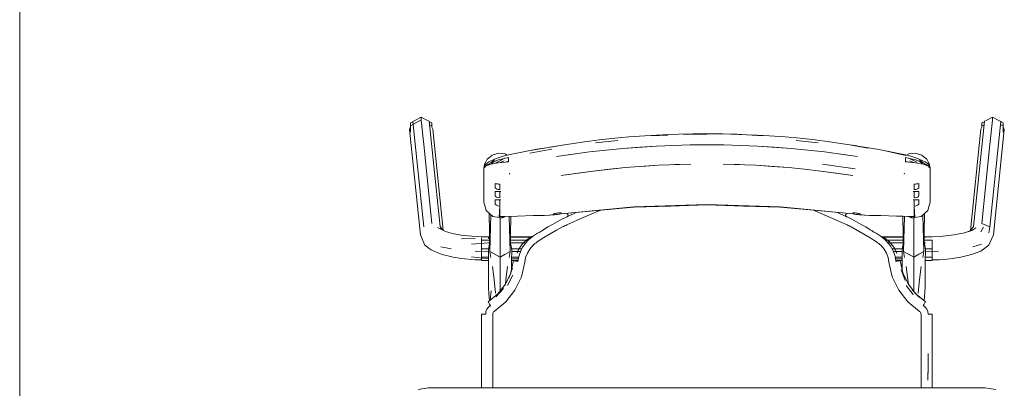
# Model space of a CAD drawing. Header units: millimetres. Extents: x 321 to 585, y -277 to 9.
# Tile 89 of 256: x 387.177 to 388.924, y -208.257 to -207.603. Entities that reach past the tile are written whole.
import ezdxf

# ---------------------------------------------------------------- set-up
doc = ezdxf.new("R2010")
doc.units = ezdxf.units.MM
doc.header["$MEASUREMENT"] = 0
doc.layers.add('IFC-Elemento de mobília-Contorno', color=152, linetype='Continuous', lineweight=5)
doc.layers.add('IFC-Viga-Contorno', color=66, linetype='Continuous', lineweight=5)

msp = doc.modelspace()

# ---------------------------------------------------------------- linework, layer by layer
at = {"layer": 'IFC-Elemento de mobília-Contorno', "color": 7, "lineweight": 5}
for p, q in [((387.8707, -207.7911), (387.8896, -207.7806)), ((387.8707, -207.7859), (387.8745, -207.7839)), ((387.8707, -207.7911), (387.8707, -207.7859)), ((387.8707, -207.802), (387.8707, -207.7911)), ((387.8745, -207.7839), (387.8748, -207.7831)), ((387.8748, -207.7831), (387.8785, -207.7816)), ((387.8748, -207.7831), (387.8941, -207.97)), ((387.8785, -207.7816), (387.8896, -207.7754)), ((387.8896, -207.7806), (387.8896, -207.7754)), ((387.8896, -207.7754), (387.9006, -207.7816)), ((387.8896, -207.7806), (387.8898, -207.7807)), ((387.8898, -207.7807), (387.8942, -207.8239)), ((387.9006, -207.7816), (387.904, -207.7829)), ((387.904, -207.7829), (387.9234, -207.9698)), ((387.904, -207.7829), (387.9043, -207.7837)), ((387.9043, -207.7837), (387.9084, -207.7859)), ((387.9047, -207.789), (387.9084, -207.7911)), ((387.9084, -207.7932), (387.9084, -207.7859)), ((387.9084, -207.7911), (387.9084, -207.7859)), ((387.9084, -207.7932), (387.9084, -207.7911)), ((388.8694, -207.9698), (388.8888, -207.7829)), ((388.8844, -207.7859), (388.8885, -207.7837)), ((388.8844, -207.7911), (388.8844, -207.7859)), ((388.8844, -207.7911), (388.8882, -207.789)), ((388.8844, -207.7932), (388.8844, -207.7911)), ((388.8885, -207.7837), (388.8888, -207.7829)), ((388.8888, -207.7829), (388.8922, -207.7816)), ((388.8922, -207.7816), (388.9033, -207.7754)), ((388.8986, -207.8239), (388.9031, -207.7807)), ((388.8987, -207.97), (388.9181, -207.7831)), ((388.9031, -207.7807), (388.9033, -207.7806)), ((388.9033, -207.7806), (388.9033, -207.7754)), ((388.9033, -207.7754), (388.9143, -207.7816)), ((388.9143, -207.7816), (388.9181, -207.7831)), ((388.9175, -207.7886), (388.9221, -207.7911)), ((388.9181, -207.7831), (388.9184, -207.7839)), ((388.9184, -207.7839), (388.9221, -207.7859)), ((388.9221, -207.7926), (388.9221, -207.7859)), ((388.9221, -207.7911), (388.9221, -207.7859)), ((388.9221, -207.802), (388.9221, -207.7911)), ((387.8687, -207.7973), (387.8707, -207.7926)), ((387.8687, -207.7973), (387.8881, -207.9842)), ((387.9084, -207.7932), (387.9101, -207.7971)), ((387.9101, -207.7971), (387.9286, -207.9761)), ((388.258, -207.8107), (388.2863, -207.8086)), ((388.2863, -207.8086), (388.3277, -207.8062)), ((388.2975, -207.8085), (388.3271, -207.8076)), ((388.3277, -207.8062), (388.3467, -207.8057)), ((388.3467, -207.8057), (388.3715, -207.805)), ((388.3545, -207.8057), (388.3966, -207.8057)), ((388.3715, -207.805), (388.3966, -207.8049)), ((388.3966, -207.8049), (388.4248, -207.8051)), ((388.4248, -207.8051), (388.4504, -207.8057)), ((388.4387, -207.8057), (388.4675, -207.8067)), ((388.4504, -207.8057), (388.4675, -207.8067)), ((388.4675, -207.8067), (388.4957, -207.8085)), ((388.4751, -207.8072), (388.5069, -207.8086)), ((388.5069, -207.8086), (388.5352, -207.8107)), ((388.8642, -207.9764), (388.8827, -207.7971)), ((388.8827, -207.7971), (388.8844, -207.7932)), ((388.9048, -207.9842), (388.9241, -207.7973)), ((388.9221, -207.7926), (388.9241, -207.7973)), ((387.8942, -207.8239), (387.8991, -207.8706)), ((388.1117, -207.8298), (388.1404, -207.8253)), ((388.1179, -207.8288), (388.1517, -207.8232)), ((388.1517, -207.8232), (388.1795, -207.8191)), ((388.1795, -207.8191), (388.2061, -207.8157)), ((388.1991, -207.8212), (388.2384, -207.817)), ((388.2061, -207.8157), (388.2329, -207.8128)), ((388.2329, -207.8128), (388.258, -207.8107)), ((388.307, -207.8268), (388.3667, -207.8247)), ((388.307, -207.8268), (388.3369, -207.8257)), ((388.3369, -207.8257), (388.3667, -207.8247)), ((388.3667, -207.8247), (388.4265, -207.8247)), ((388.4265, -207.8247), (388.4862, -207.8268)), ((388.4265, -207.8247), (388.4564, -207.8257)), ((388.4564, -207.8257), (388.4862, -207.8268)), ((388.5352, -207.8107), (388.5619, -207.813)), ((388.5548, -207.817), (388.5941, -207.8212)), ((388.5619, -207.813), (388.5886, -207.8159)), ((388.5886, -207.8159), (388.6138, -207.8191)), ((388.6138, -207.8191), (388.6416, -207.8232)), ((388.6416, -207.8232), (388.6628, -207.8267)), ((388.6529, -207.8253), (388.6825, -207.8307)), ((388.6529, -207.8253), (388.6839, -207.8297)), ((388.8938, -207.8706), (388.8986, -207.8239)), ((388.0111, -207.8465), (388.0156, -207.8427)), ((388.0156, -207.8427), (388.0213, -207.841)), ((388.0213, -207.841), (388.027, -207.8394)), ((388.027, -207.8394), (388.0328, -207.8401)), ((388.0328, -207.8401), (388.0387, -207.8408)), ((388.0351, -207.8448), (388.0442, -207.8425)), ((388.0387, -207.8408), (388.0424, -207.8429)), ((388.0442, -207.8425), (388.0711, -207.837)), ((388.0711, -207.837), (388.0949, -207.8324)), ((388.0826, -207.8393), (388.1212, -207.8324)), ((388.0832, -207.8349), (388.1117, -207.8298)), ((388.0949, -207.8324), (388.1117, -207.8298)), ((388.1295, -207.8454), (388.1883, -207.8371)), ((388.1295, -207.8454), (388.1594, -207.8412)), ((388.1594, -207.8412), (388.1883, -207.8371)), ((388.1883, -207.8371), (388.2475, -207.8309)), ((388.1883, -207.8371), (388.2179, -207.834)), ((388.2179, -207.834), (388.2475, -207.8309)), ((388.2475, -207.8309), (388.307, -207.8268)), ((388.2475, -207.8309), (388.2772, -207.8288)), ((388.2772, -207.8288), (388.307, -207.8268)), ((388.4862, -207.8268), (388.5458, -207.8309)), ((388.4862, -207.8268), (388.516, -207.8288)), ((388.516, -207.8288), (388.5458, -207.8309)), ((388.5458, -207.8309), (388.605, -207.8371)), ((388.5458, -207.8309), (388.5754, -207.834)), ((388.5754, -207.834), (388.605, -207.8371)), ((388.605, -207.8371), (388.6637, -207.8454)), ((388.605, -207.8371), (388.6338, -207.8412)), ((388.6338, -207.8412), (388.6637, -207.8454)), ((388.6839, -207.8297), (388.7015, -207.8331)), ((388.7015, -207.8331), (388.7253, -207.8375)), ((388.7101, -207.8349), (388.7492, -207.8433)), ((388.7253, -207.8375), (388.749, -207.8425)), ((388.749, -207.8425), (388.7581, -207.8448)), ((388.7508, -207.8429), (388.7545, -207.8408)), ((388.7545, -207.8408), (388.7604, -207.8401)), ((388.7604, -207.8401), (388.7663, -207.8394)), ((388.7663, -207.8394), (388.772, -207.8411)), ((388.772, -207.8411), (388.7776, -207.8427)), ((388.7776, -207.8427), (388.7822, -207.8465)), ((388.0006, -207.8662), (388.0018, -207.8591)), ((388.0006, -207.8662), (388.0036, -207.8593)), ((388.0018, -207.8591), (388.0042, -207.8547)), ((388.0036, -207.8593), (388.0097, -207.8547)), ((388.0038, -207.8617), (388.013, -207.8565)), ((388.0038, -207.8624), (388.0129, -207.859)), ((388.0042, -207.8547), (388.0066, -207.8503)), ((388.005, -207.861), (388.008, -207.8608)), ((388.0066, -207.8503), (388.0111, -207.8465)), ((388.0093, -207.8603), (388.0108, -207.858)), ((388.0097, -207.8547), (388.0199, -207.8498)), ((388.0129, -207.859), (388.0269, -207.8564)), ((388.013, -207.8565), (388.0195, -207.8514)), ((388.013, -207.8565), (388.0268, -207.8515)), ((388.0137, -207.8588), (388.0145, -207.8578)), ((388.0145, -207.8578), (388.0184, -207.8546)), ((388.0199, -207.8498), (388.028, -207.8471)), ((388.0222, -207.8572), (388.0244, -207.8552)), ((388.0244, -207.8552), (388.0313, -207.852)), ((388.0268, -207.8515), (388.0443, -207.847)), ((388.0269, -207.8564), (388.0443, -207.8548)), ((388.028, -207.8471), (388.0351, -207.8448)), ((388.0299, -207.8561), (388.037, -207.8532)), ((388.0313, -207.852), (388.0382, -207.8486)), ((388.0407, -207.8551), (388.0443, -207.8541)), ((388.0428, -207.8545), (388.0436, -207.8548)), ((388.0443, -207.849), (388.0443, -207.847)), ((388.0443, -207.8509), (388.0443, -207.849)), ((388.0443, -207.8528), (388.0443, -207.8509)), ((388.0443, -207.8548), (388.0443, -207.8528)), ((388.2522, -207.865), (388.3098, -207.8609)), ((388.281, -207.8629), (388.3098, -207.8609)), ((388.3098, -207.8609), (388.3677, -207.8588)), ((388.3387, -207.8598), (388.3677, -207.8588)), ((388.4256, -207.8588), (388.4834, -207.8609)), ((388.4256, -207.8588), (388.4545, -207.8598)), ((388.4834, -207.8609), (388.5411, -207.865)), ((388.4834, -207.8609), (388.5122, -207.8629)), ((388.6018, -207.8591), (388.6302, -207.8631)), ((388.6018, -207.8591), (388.63, -207.8631)), ((388.7489, -207.849), (388.7489, -207.847)), ((388.7489, -207.847), (388.7665, -207.8515)), ((388.7489, -207.8509), (388.7489, -207.849)), ((388.7489, -207.8528), (388.7489, -207.8509)), ((388.7489, -207.8548), (388.7489, -207.8528)), ((388.7489, -207.8541), (388.7525, -207.8551)), ((388.7489, -207.8548), (388.7663, -207.8564)), ((388.7493, -207.8548), (388.7502, -207.8544)), ((388.755, -207.8486), (388.7619, -207.8521)), ((388.7562, -207.8531), (388.7633, -207.8561)), ((388.7581, -207.8448), (388.7652, -207.8471)), ((388.7619, -207.8521), (388.7689, -207.8552)), ((388.7652, -207.8471), (388.7733, -207.8498)), ((388.7663, -207.8564), (388.7804, -207.859)), ((388.7665, -207.8515), (388.7802, -207.8565)), ((388.7733, -207.8498), (388.7835, -207.8547)), ((388.7737, -207.8514), (388.7802, -207.8565)), ((388.7742, -207.8543), (388.7785, -207.8578)), ((388.7785, -207.8578), (388.7792, -207.8588)), ((388.7802, -207.8565), (388.7895, -207.8617)), ((388.7804, -207.859), (388.7895, -207.8624)), ((388.7822, -207.8465), (388.7867, -207.8503)), ((388.7822, -207.858), (388.7835, -207.8601)), ((388.7835, -207.8547), (388.7894, -207.8591)), ((388.7854, -207.8609), (388.7882, -207.861)), ((388.7867, -207.8503), (388.789, -207.8546)), ((388.789, -207.8546), (388.7914, -207.8589)), ((388.7894, -207.8591), (388.7926, -207.8661)), ((388.7914, -207.8589), (388.7926, -207.8661)), ((387.8991, -207.8706), (387.9039, -207.9173)), ((388.0006, -207.8662), (388.0038, -207.8617)), ((388.0006, -207.8662), (388.0023, -207.8641)), ((388.0006, -207.8812), (388.0006, -207.8662)), ((388.0023, -207.8641), (388.0038, -207.8624)), ((388.0461, -207.8747), (388.0463, -207.8757)), ((388.0461, -207.8747), (388.0466, -207.8769)), ((388.0463, -207.8757), (388.0466, -207.8769)), ((388.138, -207.8792), (388.1948, -207.8711)), ((388.138, -207.8792), (388.1672, -207.8751)), ((388.1672, -207.8751), (388.1948, -207.8711)), ((388.1948, -207.8711), (388.2522, -207.865)), ((388.1948, -207.8711), (388.2235, -207.868)), ((388.2235, -207.868), (388.2522, -207.865)), ((388.5122, -207.8629), (388.5411, -207.865)), ((388.5411, -207.865), (388.5697, -207.8681)), ((388.5697, -207.8681), (388.5984, -207.8711)), ((388.5984, -207.8711), (388.6553, -207.8792)), ((388.5984, -207.8711), (388.626, -207.8751)), ((388.626, -207.8751), (388.6553, -207.8792)), ((388.63, -207.8631), (388.6597, -207.8673)), ((388.6302, -207.8631), (388.6597, -207.8673)), ((388.7467, -207.8769), (388.7471, -207.8747)), ((388.7467, -207.8769), (388.7469, -207.8757)), ((388.7469, -207.8757), (388.7471, -207.8747)), ((388.7895, -207.8617), (388.7926, -207.8661)), ((388.7895, -207.8624), (388.7909, -207.8641)), ((388.7909, -207.8641), (388.7926, -207.8661)), ((388.7926, -207.8812), (388.7926, -207.8661)), ((388.8889, -207.9173), (388.8938, -207.8706)), ((388.0006, -207.8962), (388.0006, -207.8812)), ((388.0206, -207.893), (388.0227, -207.8936)), ((388.0206, -207.8949), (388.0206, -207.893)), ((388.0206, -207.8969), (388.0206, -207.8949)), ((388.0227, -207.8936), (388.0248, -207.894)), ((388.0248, -207.894), (388.0269, -207.8943)), ((388.0269, -207.8943), (388.0291, -207.8944)), ((388.0291, -207.8968), (388.0291, -207.8944)), ((388.7641, -207.8944), (388.7663, -207.8943)), ((388.7641, -207.8968), (388.7641, -207.8944)), ((388.7663, -207.8943), (388.7684, -207.894)), ((388.7684, -207.894), (388.7705, -207.8936)), ((388.7705, -207.8936), (388.7726, -207.893)), ((388.7726, -207.8949), (388.7726, -207.893)), ((388.7726, -207.8969), (388.7726, -207.8949)), ((388.7926, -207.8962), (388.7926, -207.8812)), ((388.0006, -207.9113), (388.0006, -207.8962)), ((388.0006, -207.9263), (388.0006, -207.9113)), ((388.0206, -207.8988), (388.0206, -207.8969)), ((388.0206, -207.9007), (388.0206, -207.8988)), ((388.0206, -207.9007), (388.0212, -207.9016)), ((388.0206, -207.9082), (388.0212, -207.9077)), ((388.0206, -207.91), (388.0206, -207.9082)), ((388.0206, -207.9117), (388.0206, -207.91)), ((388.0206, -207.9135), (388.0206, -207.9117)), ((388.0206, -207.9153), (388.0206, -207.9135)), ((388.0212, -207.9016), (388.023, -207.9027)), ((388.0212, -207.9077), (388.023, -207.9075)), ((388.023, -207.9027), (388.0257, -207.9036)), ((388.023, -207.9075), (388.0257, -207.9075)), ((388.0257, -207.9036), (388.0291, -207.9041)), ((388.0257, -207.9075), (388.0291, -207.9075)), ((388.0291, -207.8992), (388.0291, -207.8968)), ((388.0291, -207.9017), (388.0291, -207.8992)), ((388.0291, -207.9041), (388.0291, -207.9017)), ((388.0291, -207.9103), (388.0291, -207.9075)), ((388.0291, -207.9131), (388.0291, -207.9103)), ((388.0291, -207.9159), (388.0291, -207.9131)), ((388.0294, -207.9075), (388.0306, -207.9075)), ((388.0294, -207.9075), (388.0306, -207.9075)), ((388.0299, -207.9075), (388.0306, -207.9075)), ((388.0302, -207.9075), (388.0306, -207.9075)), ((388.7626, -207.9075), (388.7634, -207.9075)), ((388.7626, -207.9075), (388.763, -207.9075)), ((388.7626, -207.9075), (388.7638, -207.9075)), ((388.7626, -207.9075), (388.7634, -207.9075)), ((388.7641, -207.8992), (388.7641, -207.8968)), ((388.7641, -207.9017), (388.7641, -207.8992)), ((388.7641, -207.9041), (388.7641, -207.9017)), ((388.7641, -207.9041), (388.7675, -207.9036)), ((388.7641, -207.9103), (388.7641, -207.9075)), ((388.7641, -207.9075), (388.7675, -207.9075)), ((388.7641, -207.9131), (388.7641, -207.9103)), ((388.7641, -207.9159), (388.7641, -207.9131)), ((388.7675, -207.9036), (388.7702, -207.9027)), ((388.7675, -207.9075), (388.7702, -207.9075)), ((388.7702, -207.9027), (388.772, -207.9016)), ((388.7702, -207.9075), (388.772, -207.9077)), ((388.772, -207.9016), (388.7726, -207.9007)), ((388.772, -207.9077), (388.7726, -207.9082)), ((388.7726, -207.8988), (388.7726, -207.8969)), ((388.7726, -207.9007), (388.7726, -207.8988)), ((388.7726, -207.91), (388.7726, -207.9082)), ((388.7726, -207.9117), (388.7726, -207.91)), ((388.7726, -207.9135), (388.7726, -207.9117)), ((388.7726, -207.9153), (388.7726, -207.9135)), ((388.7926, -207.9112), (388.7926, -207.8962)), ((388.7926, -207.9263), (388.7926, -207.9112)), ((387.9039, -207.9173), (387.9087, -207.9641)), ((388.0006, -207.9263), (388.0031, -207.9349)), ((388.0206, -207.9153), (388.0212, -207.9162)), ((388.0206, -207.9228), (388.0212, -207.9222)), ((388.0206, -207.9245), (388.0206, -207.9228)), ((388.0206, -207.9263), (388.0206, -207.9245)), ((388.0206, -207.9281), (388.0206, -207.9263)), ((388.0206, -207.9298), (388.0206, -207.9281)), ((388.0206, -207.9298), (388.0212, -207.9307)), ((388.0212, -207.9162), (388.023, -207.9173)), ((388.0212, -207.9222), (388.023, -207.9221)), ((388.0212, -207.9307), (388.023, -207.9318)), ((388.023, -207.9173), (388.0257, -207.9182)), ((388.023, -207.9221), (388.0257, -207.9221)), ((388.0257, -207.9182), (388.0291, -207.9187)), ((388.0257, -207.9221), (388.0291, -207.9221)), ((388.0291, -207.9187), (388.0291, -207.9159)), ((388.0291, -207.9249), (388.0291, -207.9221)), ((388.0291, -207.9276), (388.0291, -207.9249)), ((388.0291, -207.9304), (388.0291, -207.9276)), ((388.0291, -207.9332), (388.0291, -207.9304)), ((388.0295, -207.922), (388.0295, -207.922)), ((388.0299, -207.922), (388.0306, -207.922)), ((388.0299, -207.922), (388.0306, -207.922)), ((388.0302, -207.922), (388.0306, -207.922)), ((388.267, -207.9348), (388.3966, -207.9307)), ((388.3966, -207.9307), (388.5262, -207.9348)), ((388.7626, -207.922), (388.763, -207.922)), ((388.7626, -207.922), (388.7634, -207.922)), ((388.7626, -207.922), (388.7634, -207.922)), ((388.7641, -207.9187), (388.7641, -207.9159)), ((388.7641, -207.9187), (388.7675, -207.9182)), ((388.7641, -207.9249), (388.7641, -207.9221)), ((388.7641, -207.9221), (388.7675, -207.9221)), ((388.7641, -207.9276), (388.7641, -207.9249)), ((388.7641, -207.9304), (388.7641, -207.9276)), ((388.7641, -207.9332), (388.7641, -207.9304)), ((388.7675, -207.9182), (388.7702, -207.9173)), ((388.7675, -207.9221), (388.7702, -207.9221)), ((388.7702, -207.9173), (388.772, -207.9162)), ((388.7702, -207.9221), (388.772, -207.9222)), ((388.7702, -207.9318), (388.772, -207.9307)), ((388.772, -207.9162), (388.7726, -207.9153)), ((388.772, -207.9222), (388.7726, -207.9228)), ((388.772, -207.9307), (388.7726, -207.9298)), ((388.7726, -207.9245), (388.7726, -207.9228)), ((388.7726, -207.9263), (388.7726, -207.9245)), ((388.7726, -207.9281), (388.7726, -207.9263)), ((388.7726, -207.9298), (388.7726, -207.9281)), ((388.7901, -207.9349), (388.7926, -207.9263)), ((388.8841, -207.9641), (388.8889, -207.9173)), ((388.0031, -207.9349), (388.0049, -207.9411)), ((388.0049, -207.9411), (388.0107, -207.9463)), ((388.0102, -207.9458), (388.0115, -208.0138)), ((388.0107, -207.9463), (388.0165, -207.9515)), ((388.0115, -208.0138), (388.0131, -207.9485)), ((388.023, -207.9318), (388.0257, -207.9328)), ((388.0257, -207.9328), (388.0291, -207.9332)), ((388.0281, -207.9536), (388.0291, -207.9332)), ((388.0291, -207.9516), (388.0291, -207.9332)), ((388.108, -207.9501), (388.1265, -207.9486)), ((388.1164, -207.9492), (388.1246, -207.9482)), ((388.1164, -207.9492), (388.1247, -207.9484)), ((388.1246, -207.9476), (388.125, -207.9471)), ((388.1246, -207.9477), (388.1246, -207.9476)), ((388.1246, -207.9479), (388.1246, -207.9477)), ((388.1246, -207.948), (388.1246, -207.9479)), ((388.1246, -207.9482), (388.1246, -207.948)), ((388.1247, -207.9484), (388.1253, -207.9486)), ((388.125, -207.9471), (388.1261, -207.9467)), ((388.1253, -207.9486), (388.1265, -207.9486)), ((388.1261, -207.9467), (388.1277, -207.9462)), ((388.1265, -207.9486), (388.1279, -207.9484)), ((388.1277, -207.9462), (388.1296, -207.946)), ((388.1279, -207.9484), (388.1296, -207.9483)), ((388.1296, -207.946), (388.1317, -207.9457)), ((388.1296, -207.9483), (388.1317, -207.948)), ((388.1317, -207.9457), (388.1338, -207.9455)), ((388.1317, -207.948), (388.1338, -207.9478)), ((388.1338, -207.9455), (388.1359, -207.9452)), ((388.1338, -207.9478), (388.1358, -207.9475)), ((388.1358, -207.9475), (388.1379, -207.9473)), ((388.1359, -207.9452), (388.138, -207.945)), ((388.1374, -207.945), (388.1379, -207.9473)), ((388.1374, -207.945), (388.1379, -207.9473)), ((388.1379, -207.9473), (388.2024, -207.9412)), ((388.138, -207.9468), (388.267, -207.9348)), ((388.138, -207.9454), (388.138, -207.945)), ((388.138, -207.9459), (388.138, -207.9454)), ((388.138, -207.9464), (388.138, -207.9459)), ((388.138, -207.9468), (388.138, -207.9464)), ((388.1483, -207.9463), (388.1485, -207.9469)), ((388.1485, -207.9469), (388.1497, -207.9493)), ((388.1487, -207.9463), (388.1497, -207.9483)), ((388.1497, -207.9483), (388.151, -207.9509)), ((388.151, -207.9509), (388.1645, -207.9448)), ((388.151, -207.9509), (388.1645, -207.9448)), ((388.1772, -207.9537), (388.2066, -207.9409)), ((388.2024, -207.9412), (388.267, -207.9352)), ((388.2066, -207.9409), (388.2069, -207.9408)), ((388.267, -207.9352), (388.3318, -207.9332)), ((388.3318, -207.9332), (388.3966, -207.9312)), ((388.3966, -207.9312), (388.4614, -207.9332)), ((388.4614, -207.9332), (388.5262, -207.9352)), ((388.5262, -207.9348), (388.6553, -207.9468)), ((388.5262, -207.9352), (388.6051, -207.9426)), ((388.5858, -207.9408), (388.6451, -207.9666)), ((388.6051, -207.9426), (388.6553, -207.9473)), ((388.6282, -207.9447), (388.6418, -207.9509)), ((388.6282, -207.9447), (388.6418, -207.9509)), ((388.6418, -207.9509), (388.6431, -207.9483)), ((388.6431, -207.9483), (388.6442, -207.9462)), ((388.6431, -207.9493), (388.6443, -207.9469)), ((388.6443, -207.9469), (388.6446, -207.9463)), ((388.6553, -207.9454), (388.6553, -207.945)), ((388.6553, -207.945), (388.6574, -207.9452)), ((388.6553, -207.9459), (388.6553, -207.9454)), ((388.6553, -207.9464), (388.6553, -207.9459)), ((388.6553, -207.9468), (388.6553, -207.9464)), ((388.6553, -207.9473), (388.6574, -207.9475)), ((388.6574, -207.9452), (388.6594, -207.9455)), ((388.6574, -207.9475), (388.6595, -207.9478)), ((388.6594, -207.9455), (388.6615, -207.9457)), ((388.6595, -207.9478), (388.6615, -207.948)), ((388.6615, -207.9457), (388.6636, -207.946)), ((388.6615, -207.948), (388.6636, -207.9483)), ((388.6636, -207.946), (388.6655, -207.9462)), ((388.6636, -207.9483), (388.6653, -207.9484)), ((388.6653, -207.9484), (388.6668, -207.9486)), ((388.6655, -207.9462), (388.6671, -207.9467)), ((388.6668, -207.9486), (388.6852, -207.9501)), ((388.6668, -207.9486), (388.6679, -207.9486)), ((388.6671, -207.9467), (388.6682, -207.9471)), ((388.6679, -207.9486), (388.6685, -207.9484)), ((388.6682, -207.9471), (388.6686, -207.9476)), ((388.6685, -207.9484), (388.6768, -207.9492)), ((388.6686, -207.9477), (388.6686, -207.9476)), ((388.6686, -207.9479), (388.6686, -207.9477)), ((388.6686, -207.948), (388.6686, -207.9479)), ((388.6686, -207.9482), (388.6686, -207.948)), ((388.6686, -207.9482), (388.6768, -207.9492)), ((388.7641, -207.9332), (388.7675, -207.9328)), ((388.7641, -207.9516), (388.7641, -207.9332)), ((388.7641, -207.9332), (388.7651, -207.9536)), ((388.7675, -207.9328), (388.7702, -207.9318)), ((388.7767, -207.9515), (388.7825, -207.9463)), ((388.7813, -208.0138), (388.7826, -207.9462)), ((388.7825, -207.9463), (388.7883, -207.9411)), ((388.7883, -207.9411), (388.7901, -207.9349)), ((388.0165, -207.9515), (388.0204, -207.9522)), ((388.0204, -207.9522), (388.0242, -207.9529)), ((388.0242, -207.9529), (388.0281, -207.9536)), ((388.0281, -207.9536), (388.0291, -207.9538)), ((388.0291, -207.9516), (388.0328, -207.952)), ((388.0291, -207.9516), (388.03, -207.9517)), ((388.0291, -207.9538), (388.03, -207.954)), ((388.0294, -207.9567), (388.0294, -207.9539)), ((388.0294, -207.9903), (388.0294, -207.9567)), ((388.03, -207.9517), (388.0309, -207.9518)), ((388.03, -207.954), (388.031, -207.9542)), ((388.0309, -207.9518), (388.0319, -207.9519)), ((388.031, -207.9542), (388.0319, -207.9544)), ((388.0319, -207.9519), (388.0328, -207.952)), ((388.0319, -207.9544), (388.0327, -207.9541)), ((388.0327, -207.9541), (388.0335, -207.9538)), ((388.0328, -207.952), (388.0365, -207.9519)), ((388.0328, -207.952), (388.0337, -207.952)), ((388.0335, -207.9538), (388.0339, -207.9536)), ((388.0337, -207.952), (388.0342, -207.952)), ((388.0339, -207.9536), (388.0343, -207.9535)), ((388.0342, -207.952), (388.0347, -207.952)), ((388.0343, -207.9535), (388.0347, -207.9533)), ((388.0347, -207.952), (388.0351, -207.952)), ((388.0347, -207.9533), (388.035, -207.9532)), ((388.035, -207.9532), (388.0354, -207.9531)), ((388.0351, -207.952), (388.0356, -207.952)), ((388.0354, -207.9531), (388.0358, -207.9529)), ((388.0356, -207.952), (388.036, -207.952)), ((388.0358, -207.9529), (388.0362, -207.9528)), ((388.036, -207.952), (388.0365, -207.9519)), ((388.0362, -207.9528), (388.0366, -207.9526)), ((388.0365, -207.9519), (388.0603, -207.9513)), ((388.0366, -207.9526), (388.037, -207.9525)), ((388.037, -207.9525), (388.0374, -207.9523)), ((388.0374, -207.9523), (388.0378, -207.9522)), ((388.0378, -207.9522), (388.0381, -207.952)), ((388.0381, -207.952), (388.0383, -207.9519)), ((388.0458, -207.9517), (388.0473, -208.0138)), ((388.0473, -208.0138), (388.0485, -207.9516)), ((388.0603, -207.9513), (388.0885, -207.9501)), ((388.0885, -207.9501), (388.0915, -207.9498)), ((388.0915, -207.9498), (388.0955, -207.95)), ((388.0955, -207.95), (388.0997, -207.95)), ((388.0997, -207.95), (388.1039, -207.95)), ((388.1039, -207.95), (388.1082, -207.95)), ((388.108, -207.95), (388.108, -207.9501)), ((388.108, -207.9501), (388.1082, -207.95)), ((388.1144, -207.9704), (388.1227, -207.9657)), ((388.1227, -207.9657), (388.1309, -207.9612)), ((388.1309, -207.9612), (388.1393, -207.9568)), ((388.1393, -207.9568), (388.1477, -207.9526)), ((388.1477, -207.9526), (388.1485, -207.9521)), ((388.1477, -207.9666), (388.1772, -207.9537)), ((388.1485, -207.9521), (388.1494, -207.9517)), ((388.1494, -207.9517), (388.1502, -207.9513)), ((388.1497, -207.9493), (388.1501, -207.9491)), ((388.1497, -207.9493), (388.1501, -207.9491)), ((388.1497, -207.9493), (388.1506, -207.9511)), ((388.1502, -207.9513), (388.151, -207.9509)), ((388.6418, -207.9509), (388.6426, -207.9513)), ((388.6422, -207.9511), (388.6431, -207.9493)), ((388.6426, -207.9513), (388.6435, -207.9517)), ((388.6427, -207.9491), (388.6431, -207.9493)), ((388.6427, -207.9491), (388.6431, -207.9493)), ((388.6435, -207.9517), (388.6443, -207.9521)), ((388.6443, -207.9521), (388.6451, -207.9526)), ((388.6451, -207.9526), (388.6535, -207.9568)), ((388.6535, -207.9568), (388.6619, -207.9612)), ((388.6619, -207.9612), (388.6702, -207.9657)), ((388.6702, -207.9657), (388.6784, -207.9704)), ((388.6851, -207.95), (388.6852, -207.9501)), ((388.6851, -207.95), (388.6893, -207.95)), ((388.6852, -207.9501), (388.6852, -207.95)), ((388.6893, -207.95), (388.6936, -207.95)), ((388.6936, -207.95), (388.6977, -207.95)), ((388.6977, -207.95), (388.7018, -207.9498)), ((388.7018, -207.9498), (388.7048, -207.9501)), ((388.7048, -207.9501), (388.7329, -207.9513)), ((388.7329, -207.9513), (388.7528, -207.9517)), ((388.7329, -207.9513), (388.7441, -207.9514)), ((388.7329, -207.9513), (388.7641, -207.9516)), ((388.7441, -207.9514), (388.7443, -207.9514)), ((388.7441, -207.9514), (388.7641, -207.9516)), ((388.7441, -207.9514), (388.7599, -207.952)), ((388.7443, -207.9515), (388.7455, -208.0138)), ((388.7455, -208.0138), (388.7471, -207.9516)), ((388.7544, -207.9518), (388.7546, -207.9518)), ((388.7546, -207.9518), (388.7551, -207.952)), ((388.7549, -207.9518), (388.7551, -207.952)), ((388.755, -207.9518), (388.7551, -207.952)), ((388.7551, -207.9518), (388.7555, -207.9522)), ((388.7551, -207.952), (388.7555, -207.9522)), ((388.7553, -207.9518), (388.7555, -207.9522)), ((388.7553, -207.9518), (388.7559, -207.9523)), ((388.7555, -207.9522), (388.7559, -207.9523)), ((388.7559, -207.9523), (388.7559, -207.9519)), ((388.7559, -207.9523), (388.7562, -207.9525)), ((388.7562, -207.9525), (388.7566, -207.9526)), ((388.7565, -207.9519), (388.757, -207.9528)), ((388.7566, -207.9526), (388.757, -207.9528)), ((388.757, -207.9519), (388.757, -207.9528)), ((388.757, -207.9528), (388.7574, -207.9529)), ((388.7574, -207.9529), (388.7578, -207.9531)), ((388.7578, -207.9531), (388.7582, -207.9532)), ((388.7582, -207.9532), (388.7586, -207.9533)), ((388.7586, -207.9533), (388.759, -207.9535)), ((388.759, -207.952), (388.7593, -207.952)), ((388.759, -207.9535), (388.7593, -207.9536)), ((388.7593, -207.952), (388.7599, -207.952)), ((388.7593, -207.9536), (388.7597, -207.9538)), ((388.7597, -207.9538), (388.7601, -207.9539)), ((388.7599, -207.952), (388.762, -207.9519)), ((388.7599, -207.952), (388.7604, -207.952)), ((388.7601, -207.9539), (388.7605, -207.9541)), ((388.7604, -207.952), (388.7609, -207.9519)), ((388.7605, -207.9541), (388.7609, -207.9542)), ((388.7609, -207.9519), (388.7615, -207.9519)), ((388.7609, -207.9542), (388.7613, -207.9544)), ((388.7613, -207.9544), (388.7618, -207.9543)), ((388.7615, -207.9519), (388.762, -207.9519)), ((388.7618, -207.9543), (388.7622, -207.9542)), ((388.762, -207.9519), (388.7641, -207.9516)), ((388.762, -207.9519), (388.7625, -207.9518)), ((388.7622, -207.9542), (388.7632, -207.954)), ((388.7625, -207.9518), (388.7631, -207.9517)), ((388.7631, -207.9517), (388.7641, -207.9516)), ((388.7632, -207.954), (388.7642, -207.9538)), ((388.7634, -207.9567), (388.7634, -207.954)), ((388.7634, -207.9903), (388.7634, -207.9567)), ((388.7642, -207.9538), (388.7651, -207.9536)), ((388.7651, -207.9536), (388.769, -207.9529)), ((388.769, -207.9529), (388.7729, -207.9522)), ((388.7729, -207.9522), (388.7767, -207.9515)), ((388.7797, -207.9488), (388.7813, -208.0138)), ((388.8841, -207.9641), (388.8987, -207.97)), ((388.8841, -207.9641), (388.8914, -207.967)), ((387.9185, -207.9714), (387.9329, -207.9781)), ((387.9234, -207.9698), (387.9269, -207.9751)), ((387.924, -207.9729), (387.9278, -207.9757)), ((387.9329, -207.9781), (387.9451, -207.9818)), ((387.9451, -207.9818), (387.9606, -207.9848)), ((388.0925, -207.9839), (388.0962, -207.9816)), ((388.0962, -207.9816), (388.0999, -207.9793)), ((388.0999, -207.9793), (388.1037, -207.977)), ((388.1037, -207.977), (388.1064, -207.9753)), ((388.1064, -207.9753), (388.1091, -207.9736)), ((388.1072, -207.9893), (388.1185, -207.9825)), ((388.1091, -207.9736), (388.1117, -207.972)), ((388.1117, -207.972), (388.1144, -207.9704)), ((388.1185, -207.9825), (388.1296, -207.9762)), ((388.1296, -207.9762), (388.1404, -207.9703)), ((388.1404, -207.9703), (388.1423, -207.9694)), ((388.1423, -207.9694), (388.1441, -207.9684)), ((388.1441, -207.9684), (388.1459, -207.9675)), ((388.1459, -207.9675), (388.1477, -207.9666)), ((388.6451, -207.9666), (388.6469, -207.9675)), ((388.6469, -207.9675), (388.6487, -207.9684)), ((388.6487, -207.9684), (388.6506, -207.9694)), ((388.6506, -207.9694), (388.6524, -207.9703)), ((388.6524, -207.9703), (388.6638, -207.9765)), ((388.6638, -207.9765), (388.675, -207.9829)), ((388.675, -207.9829), (388.6862, -207.9897)), ((388.6784, -207.9704), (388.6811, -207.972)), ((388.6811, -207.972), (388.6838, -207.9736)), ((388.6838, -207.9736), (388.6864, -207.9753)), ((388.6864, -207.9753), (388.6891, -207.9769)), ((388.6891, -207.9769), (388.6929, -207.9793)), ((388.6929, -207.9793), (388.6966, -207.9816)), ((388.6966, -207.9816), (388.7003, -207.9839)), ((388.8344, -207.9844), (388.8533, -207.9805)), ((388.8533, -207.9805), (388.8663, -207.9764)), ((388.8588, -207.9788), (388.8643, -207.9764)), ((388.8643, -207.9764), (388.8694, -207.9698)), ((388.8663, -207.9764), (388.8737, -207.972)), ((388.8824, -207.9787), (388.8872, -207.9709)), ((388.8914, -207.967), (388.8987, -207.97)), ((388.8967, -207.9807), (388.8987, -207.97)), ((387.8881, -207.9842), (387.8909, -207.9901)), ((387.8881, -207.9842), (387.8941, -207.9983)), ((387.8941, -207.9983), (387.8956, -208.0019)), ((387.9606, -207.9848), (387.9796, -207.9868)), ((387.9612, -207.9912), (387.9853, -207.9906)), ((387.9789, -208.0011), (388.0087, -207.9982)), ((387.9796, -207.9868), (388.0087, -207.9887)), ((387.9964, -207.9879), (387.9964, -207.9877)), ((387.9964, -207.9877), (388.011, -207.9877)), ((387.9964, -207.994), (387.9964, -207.9898)), ((387.9964, -207.994), (388.0111, -207.994)), ((387.9964, -208.0089), (387.9964, -207.994)), ((388.0087, -207.9908), (388.0087, -207.9887)), ((388.0087, -207.9887), (388.011, -207.9887)), ((388.0087, -208.0114), (388.0111, -207.9957)), ((388.0087, -207.9982), (388.0108, -207.9982)), ((388.0294, -208.0239), (388.0294, -207.9903)), ((388.0477, -207.994), (388.076, -207.994)), ((388.0477, -207.9957), (388.0501, -208.0114)), ((388.0478, -207.9877), (388.0854, -207.9877)), ((388.0478, -207.9887), (388.0837, -207.9887)), ((388.0481, -207.9982), (388.0713, -207.9982)), ((388.0664, -208.0041), (388.0699, -207.9997)), ((388.0674, -208.0026), (388.0699, -207.9997)), ((388.0689, -208.0009), (388.0712, -207.9984)), ((388.0699, -207.9997), (388.0738, -207.9957)), ((388.0699, -207.9997), (388.0729, -207.9965)), ((388.0713, -207.9982), (388.0754, -207.9982)), ((388.0714, -208.0034), (388.0751, -207.9985)), ((388.0729, -207.9965), (388.0791, -207.9914)), ((388.0738, -207.9958), (388.0781, -207.9923)), ((388.0751, -207.9985), (388.0793, -207.994)), ((388.076, -207.994), (388.0793, -207.994)), ((388.0781, -207.9923), (388.0828, -207.9892)), ((388.0791, -207.9914), (388.0828, -207.9892)), ((388.0793, -207.994), (388.0839, -207.9899)), ((388.0822, -207.9896), (388.0832, -207.989)), ((388.0828, -207.9892), (388.0891, -207.9862)), ((388.0828, -207.9892), (388.0861, -207.9873)), ((388.0838, -207.9887), (388.0856, -207.9887)), ((388.0839, -207.9899), (388.0889, -207.9863)), ((388.0859, -207.9877), (388.0869, -207.9877)), ((388.0861, -207.9873), (388.0895, -207.9859)), ((388.0889, -207.9863), (388.0925, -207.9839)), ((388.0894, -208.0015), (388.0914, -207.9998)), ((388.0914, -207.9998), (388.0934, -207.9982)), ((388.0934, -207.9982), (388.0956, -207.9967)), ((388.0956, -207.9967), (388.1072, -207.9893)), ((388.6862, -207.9897), (388.6972, -207.9967)), ((388.6972, -207.9967), (388.6994, -207.9982)), ((388.6994, -207.9982), (388.7015, -207.9998)), ((388.7003, -207.9839), (388.704, -207.9863)), ((388.7015, -207.9998), (388.7035, -208.0015)), ((388.7034, -207.9859), (388.7067, -207.9873)), ((388.704, -207.9863), (388.7101, -207.9892)), ((388.704, -207.9863), (388.7089, -207.9899)), ((388.7059, -207.9877), (388.7069, -207.9877)), ((388.7067, -207.9873), (388.7101, -207.9892)), ((388.7072, -207.9887), (388.7089, -207.9887)), ((388.7075, -207.9877), (388.745, -207.9877)), ((388.7089, -207.9899), (388.7135, -207.994)), ((388.7092, -207.9887), (388.745, -207.9887)), ((388.7097, -207.9891), (388.7107, -207.9896)), ((388.7101, -207.9892), (388.7147, -207.9923)), ((388.7101, -207.9892), (388.7137, -207.9914)), ((388.7135, -207.994), (388.7168, -207.994)), ((388.7135, -207.994), (388.7177, -207.9985)), ((388.7137, -207.9914), (388.7199, -207.9965)), ((388.7147, -207.9923), (388.719, -207.9958)), ((388.7169, -207.994), (388.7451, -207.994)), ((388.7175, -207.9982), (388.7215, -207.9982)), ((388.7177, -207.9985), (388.7214, -208.0034)), ((388.719, -207.9958), (388.723, -207.9997)), ((388.7199, -207.9965), (388.723, -207.9997)), ((388.7216, -207.9982), (388.7448, -207.9982)), ((388.7217, -207.9985), (388.7239, -208.0009)), ((388.723, -207.9997), (388.7254, -208.0026)), ((388.723, -207.9997), (388.7264, -208.0041)), ((388.7427, -208.0114), (388.7451, -207.9957)), ((388.7634, -208.0239), (388.7634, -207.9903)), ((388.7817, -207.994), (388.7964, -207.994)), ((388.7817, -207.9957), (388.7841, -208.0114)), ((388.7818, -207.9877), (388.7964, -207.9877)), ((388.7818, -207.9887), (388.7841, -207.9887)), ((388.7821, -207.9982), (388.7841, -207.9982)), ((388.7841, -207.9887), (388.8107, -207.987)), ((388.7964, -207.9879), (388.7964, -207.9877)), ((388.7964, -207.994), (388.7964, -207.9937)), ((388.7964, -208.0089), (388.7964, -207.994)), ((388.8107, -207.987), (388.8344, -207.9844)), ((388.8683, -208.0053), (388.8834, -208.0008)), ((388.8967, -208.0027), (388.8987, -207.9983)), ((388.8987, -207.9983), (388.9048, -207.9842)), ((388.9019, -207.9901), (388.9048, -207.9842)), ((387.8956, -208.0019), (387.9036, -208.0085)), ((387.9036, -208.0085), (387.9073, -208.0112)), ((387.9073, -208.0112), (387.9147, -208.0146)), ((387.9147, -208.0146), (387.927, -208.0192)), ((387.9245, -208.0053), (387.9426, -208.009)), ((387.9856, -208.0134), (388.0088, -208.0139)), ((387.9964, -208.0089), (388.0091, -208.0089)), ((387.9964, -208.0237), (387.9964, -208.0089)), ((388.0087, -208.0114), (388.0092, -208.0303)), ((388.0087, -208.0139), (388.0088, -208.0139)), ((388.0115, -208.0138), (388.0132, -208.0244)), ((388.0115, -208.0138), (388.0294, -208.0239)), ((388.0115, -208.0138), (388.0205, -208.0188)), ((388.0294, -208.0239), (388.0473, -208.0138)), ((388.0456, -208.0244), (388.0473, -208.0138)), ((388.0497, -208.0089), (388.0633, -208.0089)), ((388.0497, -208.0303), (388.0501, -208.0114)), ((388.05, -208.0139), (388.0608, -208.0139)), ((388.0596, -208.0169), (388.061, -208.0135)), ((388.0596, -208.0169), (388.061, -208.0135)), ((388.0596, -208.0168), (388.0599, -208.0161)), ((388.0596, -208.0168), (388.0596, -208.0168)), ((388.0596, -208.0169), (388.0596, -208.0169)), ((388.0598, -208.0163), (388.0626, -208.0102)), ((388.0609, -208.0139), (388.0656, -208.0139)), ((388.061, -208.0135), (388.0629, -208.0095)), ((388.061, -208.0135), (388.0625, -208.0103)), ((388.0625, -208.0103), (388.0644, -208.0071)), ((388.0629, -208.0095), (388.0644, -208.0071)), ((388.0633, -208.0089), (388.0681, -208.0089)), ((388.0636, -208.0084), (388.0667, -208.0037)), ((388.0637, -208.0189), (388.0661, -208.0128)), ((388.0644, -208.0071), (388.0664, -208.0041)), ((388.0661, -208.0128), (388.069, -208.0071)), ((388.0664, -208.0041), (388.0674, -208.0026)), ((388.069, -208.0071), (388.0696, -208.0062)), ((388.0696, -208.0062), (388.0702, -208.0052)), ((388.0702, -208.0052), (388.0708, -208.0043)), ((388.0708, -208.0043), (388.0714, -208.0034)), ((388.0749, -208.0247), (388.0779, -208.0169)), ((388.0779, -208.0169), (388.0821, -208.0097)), ((388.0821, -208.0097), (388.0875, -208.0033)), ((388.0875, -208.0033), (388.0894, -208.0015)), ((388.7035, -208.0015), (388.7054, -208.0033)), ((388.7054, -208.0033), (388.7107, -208.0097)), ((388.7107, -208.0097), (388.7149, -208.0169)), ((388.7149, -208.0169), (388.7179, -208.0247)), ((388.7214, -208.0034), (388.722, -208.0043)), ((388.722, -208.0043), (388.7227, -208.0052)), ((388.7227, -208.0052), (388.7233, -208.0062)), ((388.7233, -208.0062), (388.7238, -208.0071)), ((388.7238, -208.0071), (388.7268, -208.0128)), ((388.7247, -208.0089), (388.7295, -208.0089)), ((388.7254, -208.0026), (388.7264, -208.0041)), ((388.7261, -208.0037), (388.7292, -208.0084)), ((388.7264, -208.0041), (388.7285, -208.0071)), ((388.7268, -208.0128), (388.7291, -208.0189)), ((388.7272, -208.0139), (388.7319, -208.0139)), ((388.7285, -208.0071), (388.7299, -208.0095)), ((388.7285, -208.0071), (388.7303, -208.0103)), ((388.7295, -208.0089), (388.7431, -208.0089)), ((388.7299, -208.0095), (388.7319, -208.0135)), ((388.7302, -208.0102), (388.733, -208.0164)), ((388.7303, -208.0103), (388.7319, -208.0135)), ((388.7319, -208.0135), (388.7332, -208.0169)), ((388.7319, -208.0135), (388.7332, -208.0169)), ((388.732, -208.0139), (388.7428, -208.0139)), ((388.7329, -208.0162), (388.7332, -208.0168)), ((388.7332, -208.0168), (388.7332, -208.0168)), ((388.7332, -208.0169), (388.7332, -208.0169)), ((388.7427, -208.0114), (388.7432, -208.0303)), ((388.7455, -208.0138), (388.7472, -208.0244)), ((388.7455, -208.0138), (388.7634, -208.0239)), ((388.7634, -208.0239), (388.7813, -208.0138)), ((388.7724, -208.0188), (388.7813, -208.0138)), ((388.7796, -208.0244), (388.7813, -208.0138)), ((388.7837, -208.0089), (388.7964, -208.0089)), ((388.7837, -208.0303), (388.7841, -208.0114)), ((388.784, -208.0139), (388.7841, -208.0139)), ((388.7841, -208.0139), (388.8073, -208.0134)), ((388.7964, -208.0237), (388.7964, -208.0089)), ((388.8661, -208.0193), (388.8824, -208.0135)), ((388.8824, -208.0135), (388.8967, -208.0027)), ((387.927, -208.0192), (387.9463, -208.0241)), ((387.9463, -208.0241), (387.9612, -208.026)), ((387.9612, -208.026), (387.9853, -208.0287)), ((387.9789, -208.0231), (388.0087, -208.0266)), ((387.9853, -208.0287), (387.9964, -208.0287)), ((387.9964, -208.0237), (388.009, -208.0237)), ((387.9964, -208.0297), (387.9964, -208.0237)), ((387.9964, -208.0297), (388.0091, -208.0297)), ((388.0087, -208.0266), (388.0091, -208.0266)), ((388.0087, -208.0276), (388.0087, -208.0266)), ((388.0087, -208.0276), (388.0087, -208.0266)), ((388.0091, -208.0427), (388.0092, -208.0303)), ((388.021, -208.0192), (388.0294, -208.0239)), ((388.0294, -208.0239), (388.0384, -208.0188)), ((388.0294, -208.0346), (388.0294, -208.0239)), ((388.0294, -208.0537), (388.0294, -208.0346)), ((388.0487, -208.0511), (388.0535, -208.03)), ((388.0497, -208.0297), (388.0612, -208.0297)), ((388.0497, -208.0303), (388.0498, -208.0427)), ((388.0498, -208.0237), (388.0624, -208.0237)), ((388.0498, -208.0266), (388.0617, -208.0266)), ((388.0535, -208.03), (388.054, -208.0303)), ((388.054, -208.0303), (388.0556, -208.0307)), ((388.0556, -208.0307), (388.0581, -208.0311)), ((388.0581, -208.0311), (388.0609, -208.0315)), ((388.0609, -208.0315), (388.062, -208.0251)), ((388.062, -208.0251), (388.0637, -208.0189)), ((388.0674, -208.0586), (388.0733, -208.0329)), ((388.0733, -208.0329), (388.0749, -208.0247)), ((388.7179, -208.0247), (388.7195, -208.0329)), ((388.7195, -208.0329), (388.7254, -208.0586)), ((388.7291, -208.0189), (388.7308, -208.0251)), ((388.7304, -208.0237), (388.743, -208.0237)), ((388.7308, -208.0251), (388.7319, -208.0314)), ((388.7311, -208.0266), (388.7431, -208.0266)), ((388.7316, -208.0297), (388.7431, -208.0297)), ((388.7319, -208.0314), (388.7348, -208.0311)), ((388.7348, -208.0311), (388.7372, -208.0307)), ((388.7372, -208.0307), (388.7388, -208.0303)), ((388.7388, -208.0303), (388.7393, -208.03)), ((388.7393, -208.03), (388.7442, -208.0515)), ((388.7431, -208.0427), (388.7432, -208.0303)), ((388.7544, -208.0188), (388.7634, -208.0239)), ((388.7634, -208.0239), (388.7724, -208.0188)), ((388.7634, -208.0346), (388.7634, -208.0239)), ((388.7634, -208.0537), (388.7634, -208.0346)), ((388.7837, -208.0297), (388.7964, -208.0297)), ((388.7837, -208.0303), (388.7838, -208.0427)), ((388.7838, -208.0237), (388.7964, -208.0237)), ((388.7838, -208.0266), (388.7841, -208.0266)), ((388.7964, -208.0297), (388.7964, -208.0237)), ((388.7964, -208.0286), (388.8086, -208.0284)), ((388.7964, -208.0297), (388.7964, -208.0286)), ((388.8086, -208.0284), (388.8278, -208.027)), ((388.8278, -208.027), (388.8467, -208.0238)), ((388.8467, -208.0238), (388.8661, -208.0193)), ((388.0087, -208.0612), (388.0091, -208.0427)), ((388.016, -208.0407), (388.019, -208.0635)), ((388.0391, -208.0716), (388.0484, -208.052)), ((388.0398, -208.0635), (388.0428, -208.0407)), ((388.0453, -208.0611), (388.0514, -208.0432)), ((388.0498, -208.0427), (388.0498, -208.0462)), ((388.7413, -208.0465), (388.7485, -208.0651)), ((388.743, -208.0461), (388.7431, -208.0427)), ((388.7442, -208.0515), (388.7536, -208.0715)), ((388.75, -208.0407), (388.753, -208.0635)), ((388.7738, -208.0635), (388.7768, -208.0407)), ((388.7838, -208.0427), (388.784, -208.0602)), ((388.0087, -208.0612), (388.009, -208.0777)), ((388.019, -208.0635), (388.0215, -208.0877)), ((388.0294, -208.0789), (388.0294, -208.0537)), ((388.0389, -208.0719), (388.0398, -208.0635)), ((388.0429, -208.0742), (388.0519, -208.0558)), ((388.056, -208.0825), (388.0674, -208.0586)), ((388.7254, -208.0586), (388.7368, -208.0825)), ((388.753, -208.0635), (388.7539, -208.0719)), ((388.7634, -208.0789), (388.7634, -208.0537)), ((388.7713, -208.0877), (388.7738, -208.0635)), ((388.7839, -208.0777), (388.784, -208.0602)), ((388.009, -208.0777), (388.0096, -208.0885)), ((388.0121, -208.1003), (388.0136, -208.0835)), ((388.0221, -208.0943), (388.0355, -208.0794)), ((388.0256, -208.0891), (388.0391, -208.0716)), ((388.0294, -208.0842), (388.0294, -208.0789)), ((388.0397, -208.1033), (388.056, -208.0825)), ((388.7368, -208.0825), (388.7531, -208.1033)), ((388.75, -208.0742), (388.7624, -208.0904)), ((388.7536, -208.0715), (388.7667, -208.0885)), ((388.7604, -208.0821), (388.7736, -208.0954)), ((388.7634, -208.0842), (388.7634, -208.0789)), ((388.782, -208.1013), (388.7839, -208.0777)), ((388.0086, -208.1032), (388.0256, -208.0891)), ((388.0086, -208.1032), (388.0088, -208.1037)), ((388.0088, -208.1037), (388.0096, -208.105)), ((388.0096, -208.0885), (388.0108, -208.1014)), ((388.0096, -208.105), (388.0109, -208.1071)), ((388.0192, -208.12), (388.0397, -208.1033)), ((388.7531, -208.1033), (388.7737, -208.12)), ((388.7678, -208.0896), (388.7842, -208.1032)), ((388.7819, -208.1071), (388.7832, -208.105)), ((388.7832, -208.105), (388.784, -208.1037)), ((388.784, -208.1037), (388.7842, -208.1032)), ((388.004, -208.1251), (388.0045, -208.1205)), ((388.0045, -208.1205), (388.0062, -208.1162)), ((388.0062, -208.1162), (388.0089, -208.1125)), ((388.0089, -208.1125), (388.0124, -208.1095)), ((388.0109, -208.1071), (388.0124, -208.1095)), ((388.0114, -208.1078), (388.0115, -208.1091)), ((388.0114, -208.1079), (388.0115, -208.1084)), ((388.0114, -208.1079), (388.0115, -208.1084)), ((388.0115, -208.1103), (388.0115, -208.108)), ((388.0166, -208.1236), (388.0171, -208.1222)), ((388.0171, -208.1222), (388.018, -208.121)), ((388.018, -208.121), (388.0192, -208.12)), ((388.7737, -208.12), (388.7748, -208.121)), ((388.7748, -208.121), (388.7757, -208.1222)), ((388.7757, -208.1222), (388.7762, -208.1236)), ((388.7804, -208.1095), (388.7819, -208.1071)), ((388.7804, -208.1095), (388.7839, -208.1125)), ((388.7813, -208.1091), (388.7814, -208.1078)), ((388.7813, -208.1103), (388.7813, -208.108)), ((388.7813, -208.1084), (388.7813, -208.108)), ((388.7813, -208.1091), (388.7813, -208.108)), ((388.7813, -208.1103), (388.7813, -208.1091)), ((388.7839, -208.1125), (388.7866, -208.1162)), ((388.7866, -208.1162), (388.7883, -208.1205)), ((388.7883, -208.1205), (388.7889, -208.1251)), ((387.9968, -208.1252), (387.9972, -208.1251)), ((387.9968, -208.1252), (387.9968, -208.1426)), ((387.9972, -208.1251), (387.9987, -208.1251)), ((387.9987, -208.1251), (388.0011, -208.1251)), ((388.0011, -208.1251), (388.004, -208.1251)), ((388.0164, -208.1251), (388.0166, -208.1236)), ((388.0164, -208.1607), (388.0164, -208.1251)), ((388.7762, -208.1236), (388.7764, -208.1251)), ((388.7764, -208.1421), (388.7764, -208.1251)), ((388.7889, -208.1251), (388.7917, -208.1251)), ((388.7917, -208.1251), (388.7941, -208.1251)), ((388.7941, -208.1251), (388.7956, -208.1251)), ((388.7956, -208.1251), (388.7961, -208.1252)), ((388.7961, -208.1426), (388.7961, -208.1252)), ((387.9968, -208.1601), (387.9968, -208.1426)), ((388.7764, -208.1592), (388.7764, -208.1421)), ((388.796, -208.1601), (388.7961, -208.1426)), ((387.9968, -208.1776), (387.9968, -208.1601)), ((388.0164, -208.1901), (388.0164, -208.1607)), ((388.7764, -208.1762), (388.7764, -208.1592)), ((388.796, -208.1776), (388.796, -208.1601)), ((387.9968, -208.195), (387.9968, -208.1776)), ((388.0164, -208.2171), (388.0164, -208.1901)), ((388.7764, -208.1945), (388.7764, -208.1762)), ((388.796, -208.195), (388.796, -208.1776)), ((387.9968, -208.2149), (387.9968, -208.195)), ((388.7764, -208.2046), (388.7764, -208.1945)), ((388.7764, -208.2096), (388.7764, -208.2046)), ((388.7764, -208.2131), (388.7764, -208.2096)), ((388.7888, -208.2184), (388.7889, -208.1945)), ((388.7888, -208.2144), (388.7889, -208.1945)), ((388.796, -208.195), (388.7961, -208.2149)), ((387.9968, -208.2349), (387.9968, -208.2149)), ((388.0164, -208.2441), (388.0164, -208.2171)), ((388.7764, -208.2199), (388.7764, -208.2131)), ((388.7764, -208.2333), (388.7764, -208.2199)), ((388.7887, -208.2423), (388.7888, -208.2144)), ((388.7887, -208.2423), (388.7888, -208.2184)), ((388.7961, -208.2349), (388.7961, -208.2149)), ((387.9968, -208.2556), (387.9968, -208.2349)), ((388.0164, -208.2556), (388.0164, -208.2441)), ((388.7764, -208.2556), (388.7764, -208.2333)), ((388.7961, -208.2556), (388.7961, -208.2349)), ((387.8841, -208.2589), (387.9024, -208.2556)), ((387.9024, -208.2556), (388.8904, -208.2556)), ((388.8904, -208.2556), (388.9088, -208.2589))]:
    msp.add_line(p, q, dxfattribs=at)
at = {"layer": 'IFC-Viga-Contorno', "color": 7, "lineweight": 5}
msp.add_line((387.1772, -212.3229), (387.1772, -205.7457), dxfattribs=at)

doc.saveas('drawing.dxf')
